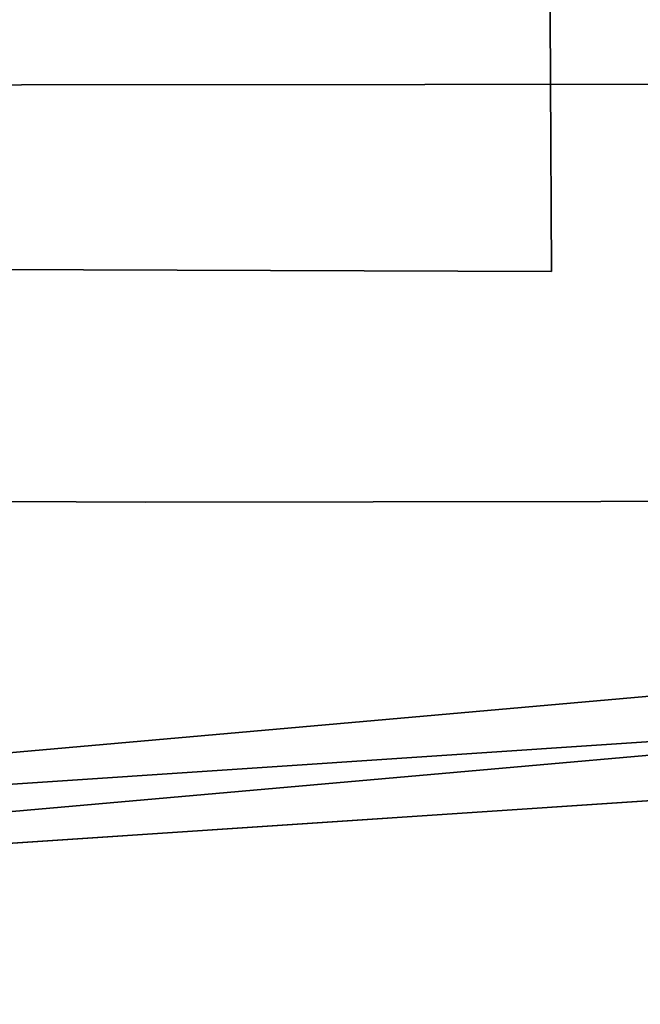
# Model space of a CAD drawing. Header units: metres. Extents: x 339653 to 341672, y 5744753 to 5747397.
# Tile 68 of 256: x 340454 to 340475, y 5745561 to 5745595. Entities that reach past the tile are written whole.
import ezdxf

# ---------------------------------------------------------------- set-up
doc = ezdxf.new("R2010")
doc.units = ezdxf.units.M
doc.header["$LTSCALE"] = 0.03
for name, color, linetype, lineweight in [('B-Gebäude', 15, 'Continuous', 35), ('Flurstücke_Grenzpunkte', 7, 'Continuous', 25), ('Historie', 7, 'Continuous', 25)]:
    doc.layers.add(name, color=color, linetype=linetype, lineweight=lineweight)
doc.layers.add('UMRINGE_FLURSTUECKSABGRENZUNGEN', color=7, linetype='Continuous')

msp = doc.modelspace()

# ---------------------------------------------------------------- linework, layer by layer
at = {"layer": 'B-Gebäude'}
msp.add_polyline3d([(340440.209, 5745592.61, 0), (340440.219, 5745578.389, 0), (340451.041, 5745578.442, 0), (340458.192, 5745578.411, 0), (340481.43, 5745578.439, 0), (340481.422, 5745592.644, 0), (340440.209, 5745592.61, 0)], dxfattribs=at)
at = {"layer": 'Flurstücke_Grenzpunkte', "color": 83}
for points in [[(340321.666, 5745601.944), (340321.66, 5745611.873), (340341.263, 5745611.551), (340349.496, 5745611.416), (340488.78, 5745609.13), (340489.088, 5745573.015), (340426.554, 5745567.493), (340381.729, 5745578.54), (340356.796, 5745584.685), (340348.924, 5745588.552)], [(340381.933, 5745576.424), (340381.729, 5745578.54), (340426.554, 5745567.493), (340489.088, 5745573.015), (340489.099, 5745571.009), (340426.383, 5745565.473)]]:
    msp.add_lwpolyline(points, close=True, dxfattribs=at)
msp.add_lwpolyline([(340426.383, 5745565.473), (340489.099, 5745571.009), (340489.369, 5745521.875), (340489.406, 5745514.783), (340489.419, 5745512.313), (340491.62, 5745511.315), (340492.023, 5745465.987), (340473.242, 5745465.755), (340462.561, 5745465.765), (340462.704, 5745449.109), (340492.171, 5745449.461), (340492.276, 5745437.572), (340481.559, 5745434.86), (340426.966, 5745454.189)], dxfattribs=at)
at = {"layer": 'Historie', "color": 83}
msp.add_lwpolyline([(340321.738, 5745490.835), (340321.723, 5745513.952), (340321.668, 5745599.71), (340348.911, 5745586.338), (340356.185, 5745582.768), (340381.933, 5745576.424), (340426.383, 5745565.473), (340489.099, 5745571.009), (340489.369, 5745521.875), (340489.406, 5745514.783), (340489.419, 5745512.313), (340491.62, 5745511.315), (340492.023, 5745465.987), (340473.242, 5745465.755), (340473.404, 5745455.342), (340492.117, 5745455.501), (340492.276, 5745437.572), (340481.559, 5745434.86), (340426.966, 5745454.189), (340382.319, 5745470.437), (340367.047, 5745476.568), (340346.413, 5745484.852), (340335.868, 5745489.085), (340336.031, 5745484.767)], close=True, dxfattribs=at)
at = {"layer": 'UMRINGE_FLURSTUECKSABGRENZUNGEN', "color": 83}
for points in [[(340461.953, 5745610.164, 0), (340452.834, 5745609.916, 0), (340438.309, 5745610.214, 0), (340412.656, 5745610.699, 0), (340389.448, 5745611.064, 0), (340363.058, 5745610.98, 0), (340352.19, 5745611.883, 0), (340345.801, 5745612.239, 0), (340345.26, 5745612.455, 0), (340342.214, 5745612.51, 0), (340321.911, 5745612.875, 0), (340321.659, 5745611.707, 0), (340321.664, 5745601.11, 0), (340348.917, 5745587.625, 0), (340350.803, 5745586.692, 0), (340472.009, 5745586.267, 0), (340471.905, 5745605.82, 0), (340471.895, 5745607.756, 0), (340471.885, 5745609.637, 0), (340461.953, 5745610.164, 0)], [(340389.448, 5745611.064, 0), (340363.058, 5745610.98, 0), (340352.19, 5745611.883, 0), (340345.801, 5745612.239, 0), (340345.26, 5745612.455, 0), (340342.214, 5745612.51, 0), (340321.911, 5745612.875, 0), (340321.659, 5745611.707, 0), (340321.664, 5745601.11, 0), (340348.917, 5745587.625, 0), (340350.803, 5745586.692, 0), (340472.009, 5745586.267, 0), (340471.905, 5745605.82, 0), (340471.885, 5745609.637, 0), (340461.953, 5745610.164, 0), (340452.834, 5745609.916, 0), (340438.309, 5745610.214, 0), (340412.656, 5745610.699, 0), (340389.448, 5745611.064, 0)], [(340471.931, 5745609.635, 0), (340471.885, 5745609.637, 0), (340471.895, 5745607.756, 0), (340471.905, 5745605.82, 0), (340472.009, 5745586.267, 0), (340350.803, 5745586.692, 0), (340356.291, 5745583.977, 0), (340381.264, 5745577.909, 0), (340426.255, 5745566.976, 0), (340489.026, 5745571.165, 0), (340488.83, 5745600.514, 0), (340488.772, 5745609.132, 0), (340488.755, 5745611.631, 0), (340486.291, 5745608.392, 0), (340486.659, 5745608.112, 0), (340487.099, 5745603.592, 0), (340487.207, 5745601.083, 0), (340486.867, 5745601.158, 0), (340486.328, 5745601.074, 0), (340485.706, 5745603.95, 0), (340485.771, 5745607.463, 0), (340483.235, 5745609.469, 0), (340471.931, 5745609.635, 0)], [(340350.803, 5745586.692, 0), (340356.291, 5745583.977, 0), (340381.264, 5745577.909, 0), (340388.06, 5745576.258, 0), (340426.255, 5745566.976, 0), (340489.026, 5745571.165, 0), (340488.83, 5745600.514, 0), (340488.772, 5745609.132, 0), (340488.755, 5745611.631, 0), (340486.291, 5745608.392, 0), (340486.659, 5745608.112, 0), (340487.099, 5745603.592, 0), (340487.207, 5745601.083, 0), (340486.867, 5745601.158, 0), (340486.328, 5745601.074, 0), (340485.706, 5745603.95, 0), (340485.771, 5745607.463, 0), (340483.235, 5745609.469, 0), (340471.931, 5745609.635, 0), (340471.885, 5745609.637, 0), (340471.905, 5745605.82, 0), (340472.009, 5745586.267, 0), (340350.803, 5745586.692, 0)], [(340381.264, 5745577.909, 0), (340356.291, 5745583.977, 0), (340350.803, 5745586.692, 0), (340348.899, 5745586.699, 0), (340348.873, 5745585.417, 0), (340355.603, 5745582.087, 0), (340381.469, 5745575.801, 0), (340426.081, 5745564.96, 0), (340489.039, 5745569.162, 0), (340489.026, 5745571.165, 0), (340426.255, 5745566.976, 0), (340381.264, 5745577.909, 0)], [(340388.06, 5745576.258, 0), (340381.264, 5745577.909, 0), (340356.291, 5745583.977, 0), (340350.803, 5745586.692, 0), (340348.899, 5745586.699, 0), (340348.873, 5745585.417, 0), (340355.603, 5745582.087, 0), (340381.469, 5745575.801, 0), (340426.081, 5745564.96, 0), (340443.253, 5745566.106, 0), (340489.039, 5745569.162, 0), (340489.026, 5745571.165, 0), (340426.255, 5745566.976, 0), (340388.06, 5745576.258, 0)], [(340426.928, 5745454.171, 0), (340460.982, 5745442.116, 0), (340472.532, 5745438.028, 0), (340481.566, 5745434.83, 0), (340492.276, 5745437.572, 0), (340492.242, 5745441.444, 0), (340492.193, 5745446.972, 0), (340492.171, 5745449.461, 0), (340462.704, 5745449.109, 0), (340462.561, 5745465.765, 0), (340473.242, 5745465.755, 0), (340492.023, 5745465.987, 0), (340491.62, 5745511.315, 0), (340489.41, 5745512.263, 0), (340489.039, 5745569.162, 0), (340426.081, 5745564.96, 0)], [(340426.928, 5745454.171, 0), (340460.982, 5745442.116, 0), (340472.532, 5745438.028, 0), (340481.566, 5745434.83, 0), (340492.276, 5745437.572, 0), (340492.242, 5745441.444, 0), (340492.193, 5745446.972, 0), (340492.171, 5745449.461, 0), (340462.704, 5745449.109, 0), (340462.561, 5745465.765, 0), (340473.242, 5745465.755, 0), (340492.023, 5745465.987, 0), (340491.62, 5745511.315, 0), (340489.41, 5745512.263, 0), (340489.386, 5745515.913, 0), (340489.039, 5745569.162, 0), (340443.253, 5745566.106, 0)]]:
    msp.add_polyline3d(points, dxfattribs=at)

doc.saveas('drawing.dxf')
